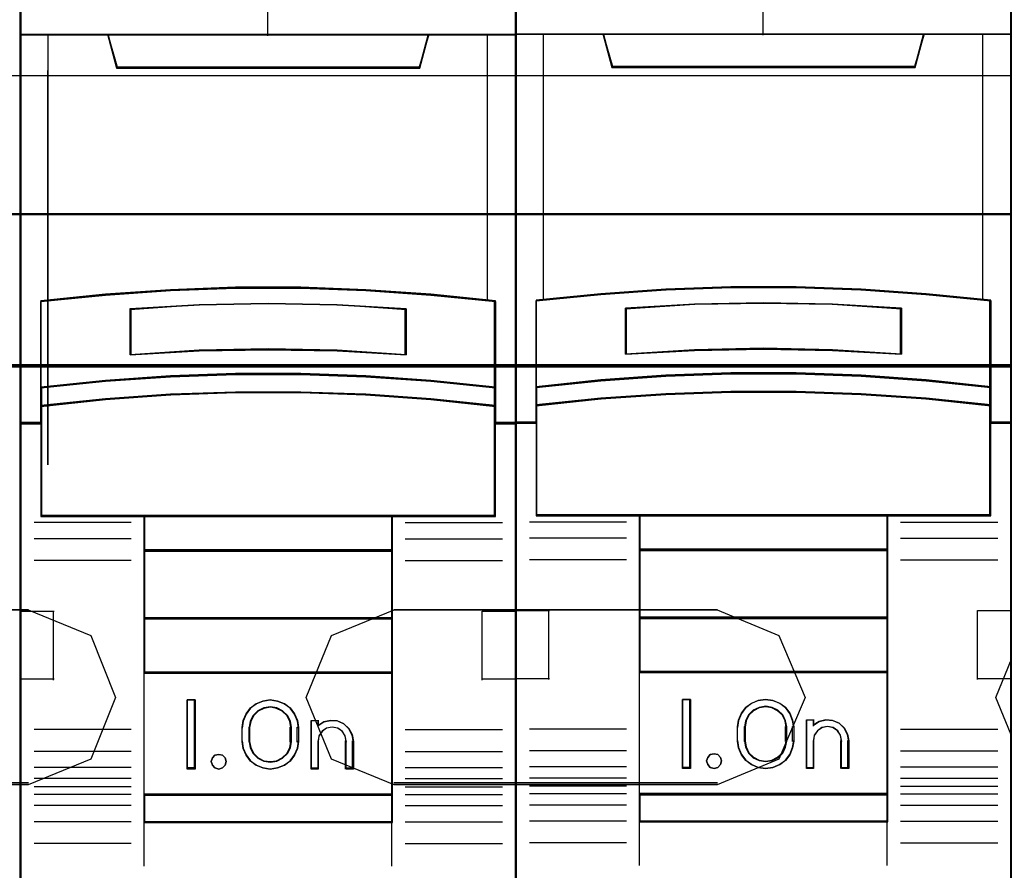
# Model space of a CAD drawing. Header units: millimetres. Extents: x 18084 to 47233, y 38174 to 56392.
# Tile 206 of 253: x 26094 to 26130, y 53663 to 53694. Entities that reach past the tile are written whole.
import ezdxf

# ---------------------------------------------------------------- set-up
doc = ezdxf.new("R2010")
doc.units = ezdxf.units.MM
doc.header["$LTSCALE"] = 100
for name, color, linetype in [('30', 7, 'Continuous'), ('45', 7, 'Continuous'), ('50', 7, 'Continuous')]:
    doc.layers.add(name, color=color, linetype=linetype)

msp = doc.modelspace()

# ---------------------------------------------------------------- linework, layer by layer
at = {"layer": '30', "color": 139}
for points in [[(26293.59, 53687.009), (25858.28, 53687.009), (26293.59, 53687.009)], [(26293.59, 53687.009), (25858.28, 53687.009), (26293.59, 53687.009)], [(25858.28, 53681.524), (26293.59, 53681.524), (25858.28, 53681.524)], [(25858.28, 53681.524), (26293.59, 53681.524), (25858.28, 53681.524)], [(26082.546, 53672.641), (26094.312, 53672.641), (26082.546, 53672.641)], [(26082.546, 53672.641), (26094.312, 53672.641), (26082.546, 53672.641)], [(26119.302, 53672.641), (26107.566, 53672.641), (26119.302, 53672.641)], [(26119.302, 53672.641), (26107.566, 53672.641), (26119.302, 53672.641)], [(26094.312, 53666.36), (26082.546, 53666.36), (26094.312, 53666.36)], [(26094.312, 53666.36), (26082.546, 53666.36), (26094.312, 53666.36)], [(26107.566, 53666.36), (26119.302, 53666.36), (26107.566, 53666.36)], [(26107.566, 53666.36), (26119.302, 53666.36), (26107.566, 53666.36)]]:
    msp.add_lwpolyline(points, close=True, dxfattribs=at)
at = {"layer": '30', "color": 7}
for points in [[(25858.28, 53681.455), (26293.59, 53681.455), (26293.59, 53681.641), (26293.59, 53683.844), (26293.59, 53687.009), (26293.406, 53687.009), (25858.463, 53687.009), (25858.28, 53687.009), (25858.28, 53683.844), (25858.28, 53681.641), (25858.28, 53681.455)], [(25858.28, 53681.455), (26293.59, 53681.455), (26293.59, 53681.641), (26293.59, 53683.844), (26293.59, 53687.009), (26293.406, 53687.009), (25858.463, 53687.009), (25858.28, 53687.009), (25858.28, 53683.844), (25858.28, 53681.641), (25858.28, 53681.455)], [(25858.28, 53681.455), (26293.59, 53681.455), (26293.59, 53681.641), (26293.59, 53683.844), (26293.59, 53687.009), (26293.406, 53687.009), (25858.463, 53687.009), (25858.28, 53687.009), (25858.28, 53683.844), (25858.28, 53681.641), (25858.28, 53681.455)], [(25858.28, 53681.455), (26293.59, 53681.455), (26293.59, 53681.641), (26293.59, 53683.844), (26293.59, 53687.009), (26293.406, 53687.009), (25858.463, 53687.009), (25858.28, 53687.009), (25858.28, 53683.844), (25858.28, 53681.641), (25858.28, 53681.455)], [(25858.28, 53681.455), (26293.59, 53681.455), (26293.59, 53681.641), (26293.59, 53683.844), (26293.59, 53687.009), (26293.406, 53687.009), (25858.463, 53687.009), (25858.28, 53687.009), (25858.28, 53683.844), (25858.28, 53681.641), (25858.28, 53681.455)], [(25858.28, 53681.455), (26293.59, 53681.455), (26293.59, 53681.641), (26293.59, 53683.844), (26293.59, 53687.009), (26293.406, 53687.009), (25858.463, 53687.009), (25858.28, 53687.009), (25858.28, 53683.844), (25858.28, 53681.641), (25858.28, 53681.455)], [(26080.314, 53671.712), (26082.558, 53672.641), (26094.301, 53672.641), (26096.575, 53671.712), (26097.467, 53669.452), (26096.575, 53667.222), (26094.301, 53666.293), (26082.558, 53666.293), (26080.314, 53667.222), (26079.423, 53669.452), (26080.314, 53671.712)], [(26080.314, 53671.712), (26082.558, 53672.641), (26094.301, 53672.641), (26096.575, 53671.712), (26097.467, 53669.452), (26096.575, 53667.222), (26094.301, 53666.293), (26082.558, 53666.293), (26080.314, 53667.222), (26079.423, 53669.452), (26080.314, 53671.712)], [(26080.314, 53671.712), (26082.558, 53672.641), (26094.301, 53672.641), (26096.575, 53671.712), (26097.467, 53669.452), (26096.575, 53667.222), (26094.301, 53666.293), (26082.558, 53666.293), (26080.314, 53667.222), (26079.423, 53669.452), (26080.314, 53671.712)], [(26080.314, 53671.712), (26082.558, 53672.641), (26094.301, 53672.641), (26096.575, 53671.712), (26097.467, 53669.452), (26096.575, 53667.222), (26094.301, 53666.293), (26082.558, 53666.293), (26080.314, 53667.222), (26079.423, 53669.452), (26080.314, 53671.712)], [(26080.314, 53671.712), (26082.558, 53672.641), (26094.301, 53672.641), (26096.575, 53671.712), (26097.467, 53669.452), (26096.575, 53667.222), (26094.301, 53666.293), (26082.558, 53666.293), (26080.314, 53667.222), (26079.423, 53669.452), (26080.314, 53671.712)], [(26080.314, 53671.712), (26082.558, 53672.641), (26094.301, 53672.641), (26096.575, 53671.712), (26097.467, 53669.452), (26096.575, 53667.222), (26094.301, 53666.293), (26082.558, 53666.293), (26080.314, 53667.222), (26079.423, 53669.452), (26080.314, 53671.712)], [(26119.29, 53666.293), (26107.578, 53666.293), (26105.303, 53667.222), (26104.381, 53669.452), (26105.303, 53671.712), (26107.578, 53672.641), (26119.29, 53672.641), (26121.534, 53671.712), (26122.487, 53669.452), (26121.534, 53667.222), (26119.29, 53666.293)], [(26119.29, 53666.293), (26107.578, 53666.293), (26105.303, 53667.222), (26104.381, 53669.452), (26105.303, 53671.712), (26107.578, 53672.641), (26119.29, 53672.641), (26121.534, 53671.712), (26122.487, 53669.452), (26121.534, 53667.222), (26119.29, 53666.293)], [(26119.29, 53666.293), (26107.578, 53666.293), (26105.303, 53667.222), (26104.381, 53669.452), (26105.303, 53671.712), (26107.578, 53672.641), (26119.29, 53672.641), (26121.534, 53671.712), (26122.487, 53669.452), (26121.534, 53667.222), (26119.29, 53666.293)], [(26119.29, 53666.293), (26107.578, 53666.293), (26105.303, 53667.222), (26104.381, 53669.452), (26105.303, 53671.712), (26107.578, 53672.641), (26119.29, 53672.641), (26121.534, 53671.712), (26122.487, 53669.452), (26121.534, 53667.222), (26119.29, 53666.293)], [(26119.29, 53666.293), (26107.578, 53666.293), (26105.303, 53667.222), (26104.381, 53669.452), (26105.303, 53671.712), (26107.578, 53672.641), (26119.29, 53672.641), (26121.534, 53671.712), (26122.487, 53669.452), (26121.534, 53667.222), (26119.29, 53666.293)], [(26119.29, 53666.293), (26107.578, 53666.293), (26105.303, 53667.222), (26104.381, 53669.452), (26105.303, 53671.712), (26107.578, 53672.641), (26119.29, 53672.641), (26121.534, 53671.712), (26122.487, 53669.452), (26121.534, 53667.222), (26119.29, 53666.293)], [(26132.567, 53666.293), (26130.323, 53667.222), (26129.401, 53669.452), (26130.323, 53671.712), (26132.567, 53672.641), (26144.281, 53672.641), (26146.556, 53671.712), (26147.447, 53669.452), (26146.556, 53667.222), (26144.281, 53666.293), (26132.567, 53666.293)], [(26132.567, 53666.293), (26130.323, 53667.222), (26129.401, 53669.452), (26130.323, 53671.712), (26132.567, 53672.641), (26144.281, 53672.641), (26146.556, 53671.712), (26147.447, 53669.452), (26146.556, 53667.222), (26144.281, 53666.293), (26132.567, 53666.293)], [(26132.567, 53666.293), (26130.323, 53667.222), (26129.401, 53669.452), (26130.323, 53671.712), (26132.567, 53672.641), (26144.281, 53672.641), (26146.556, 53671.712), (26147.447, 53669.452), (26146.556, 53667.222), (26144.281, 53666.293), (26132.567, 53666.293)], [(26132.567, 53666.293), (26130.323, 53667.222), (26129.401, 53669.452), (26130.323, 53671.712), (26132.567, 53672.641), (26144.281, 53672.641), (26146.556, 53671.712), (26147.447, 53669.452), (26146.556, 53667.222), (26144.281, 53666.293), (26132.567, 53666.293)], [(26132.567, 53666.293), (26130.323, 53667.222), (26129.401, 53669.452), (26130.323, 53671.712), (26132.567, 53672.641), (26144.281, 53672.641), (26146.556, 53671.712), (26147.447, 53669.452), (26146.556, 53667.222), (26144.281, 53666.293), (26132.567, 53666.293)], [(26132.567, 53666.293), (26130.323, 53667.222), (26129.401, 53669.452), (26130.323, 53671.712), (26132.567, 53672.641), (26144.281, 53672.641), (26146.556, 53671.712), (26147.447, 53669.452), (26146.556, 53667.222), (26144.281, 53666.293), (26132.567, 53666.293)]]:
    msp.add_lwpolyline(points, close=True, dxfattribs=at)
at = {"layer": '30', "color": 59}
for points in [[(25858.28, 53681.455), (26293.59, 53681.455), (26293.59, 53681.641), (26293.59, 53683.844), (26293.59, 53687.009), (26293.406, 53687.009), (25858.463, 53687.009), (25858.28, 53687.009), (25858.28, 53683.844), (25858.28, 53681.641), (25858.28, 53681.455)], [(25858.28, 53681.455), (26293.59, 53681.455), (26293.59, 53681.641), (26293.59, 53683.844), (26293.59, 53687.009), (26293.406, 53687.009), (25858.463, 53687.009), (25858.28, 53687.009), (25858.28, 53683.844), (25858.28, 53681.641), (25858.28, 53681.455)], [(25858.312, 53681.49), (26293.555, 53681.49), (26293.555, 53681.674), (26293.555, 53683.849), (26293.555, 53686.974), (26293.371, 53686.974), (25858.496, 53686.974), (25858.312, 53686.974), (25858.312, 53683.849), (25858.312, 53681.674), (25858.312, 53681.49)], [(25858.312, 53681.49), (26293.555, 53681.49), (26293.555, 53681.674), (26293.555, 53683.849), (26293.555, 53686.974), (26293.371, 53686.974), (25858.496, 53686.974), (25858.312, 53686.974), (25858.312, 53683.849), (25858.312, 53681.674), (25858.312, 53681.49)], [(26080.314, 53671.712), (26082.558, 53672.641), (26094.301, 53672.641), (26096.575, 53671.712), (26097.467, 53669.452), (26096.575, 53667.222), (26094.301, 53666.293), (26082.558, 53666.293), (26080.314, 53667.222), (26079.423, 53669.452), (26080.314, 53671.712)], [(26080.314, 53671.712), (26082.558, 53672.641), (26094.301, 53672.641), (26096.575, 53671.712), (26097.467, 53669.452), (26096.575, 53667.222), (26094.301, 53666.293), (26082.558, 53666.293), (26080.314, 53667.222), (26079.423, 53669.452), (26080.314, 53671.712)], [(26119.29, 53666.293), (26107.578, 53666.293), (26105.303, 53667.222), (26104.381, 53669.452), (26105.303, 53671.712), (26107.578, 53672.641), (26119.29, 53672.641), (26121.534, 53671.712), (26122.487, 53669.452), (26121.534, 53667.222), (26119.29, 53666.293)], [(26119.29, 53666.293), (26107.578, 53666.293), (26105.303, 53667.222), (26104.381, 53669.452), (26105.303, 53671.712), (26107.578, 53672.641), (26119.29, 53672.641), (26121.534, 53671.712), (26122.487, 53669.452), (26121.534, 53667.222), (26119.29, 53666.293)], [(26132.567, 53666.293), (26130.323, 53667.222), (26129.401, 53669.452), (26130.323, 53671.712), (26132.567, 53672.641), (26144.281, 53672.641), (26146.556, 53671.712), (26147.447, 53669.452), (26146.556, 53667.222), (26144.281, 53666.293), (26132.567, 53666.293)], [(26132.567, 53666.293), (26130.323, 53667.222), (26129.401, 53669.452), (26130.323, 53671.712), (26132.567, 53672.641), (26144.281, 53672.641), (26146.556, 53671.712), (26147.447, 53669.452), (26146.556, 53667.222), (26144.281, 53666.293), (26132.567, 53666.293)]]:
    msp.add_lwpolyline(points, close=True, dxfattribs=at)
at = {"layer": '30', "color": 7}
msp.add_lwpolyline([(26293.59, 53681.524), (25858.28, 53681.524)], dxfattribs=at)
msp.add_lwpolyline([(26293.59, 53681.524), (25858.28, 53681.524)], dxfattribs=at)
msp.add_lwpolyline([(26293.59, 53681.524), (25858.28, 53681.524)], dxfattribs=at)
msp.add_lwpolyline([(26293.59, 53681.524), (25858.28, 53681.524)], dxfattribs=at)
msp.add_lwpolyline([(26293.59, 53681.524), (25858.28, 53681.524)], dxfattribs=at)
msp.add_lwpolyline([(26293.59, 53681.524), (25858.28, 53681.524)], dxfattribs=at)
at = {"layer": '30', "color": 59}
msp.add_lwpolyline([(26293.59, 53681.524), (25858.28, 53681.524)], dxfattribs=at)
msp.add_lwpolyline([(26293.59, 53681.524), (25858.28, 53681.524)], dxfattribs=at)
at = {"layer": '45', "color": 19}
msp.add_lwpolyline([(25986.125, 53627.203), (26094.009, 53627.203), (26094.009, 53712.23), (25986.125, 53712.23), (25986.125, 53627.203)], close=True, dxfattribs=at)
msp.add_lwpolyline([(25986.125, 53627.203), (26094.009, 53627.203), (26094.009, 53712.23), (25986.125, 53712.23), (25986.125, 53627.203)], dxfattribs=at)
at = {"layer": '45', "color": 7}
for points in [[(26111.998, 53712.228), (26094.009, 53712.228), (26094.009, 53630.461), (26111.998, 53630.461), (26111.998, 53712.228)], [(26111.978, 53712.208), (26094.029, 53712.208), (26094.029, 53630.478), (26111.978, 53630.478), (26111.978, 53712.208)], [(26129.967, 53712.248), (26111.978, 53712.248), (26111.978, 53630.481), (26129.967, 53630.481), (26129.967, 53712.248)], [(26129.948, 53712.228), (26111.998, 53712.228), (26111.998, 53630.498), (26129.948, 53630.498), (26129.948, 53712.228)], [(26101.823, 53684.316), (26104.183, 53684.316), (26106.543, 53684.229), (26108.898, 53684.064), (26111.252, 53683.833), (26111.252, 53680.695), (26111.252, 53680.025), (26111.252, 53679.393), (26111.998, 53679.393), (26111.998, 53693.515), (26110.996, 53693.515), (26108.82, 53693.515), (26108.503, 53692.334), (26097.504, 53692.334), (26097.187, 53693.515), (26095.011, 53693.515), (26094.009, 53693.515), (26094.009, 53679.393), (26094.755, 53679.393), (26094.755, 53680.025), (26094.755, 53680.695), (26094.755, 53683.833), (26097.098, 53684.064), (26099.463, 53684.229), (26101.823, 53684.316)], [(26097.499, 53692.297), (26108.51, 53692.297), (26108.828, 53693.515), (26102.999, 53693.515), (26097.181, 53693.515), (26097.499, 53692.297)], [(26115.468, 53692.317), (26126.48, 53692.317), (26126.797, 53693.535), (26120.969, 53693.535), (26115.151, 53693.535), (26115.468, 53692.317)], [(26106.544, 53681.095), (26108.898, 53680.935), (26111.253, 53680.691), (26111.253, 53683.856), (26108.898, 53684.089), (26106.544, 53684.255), (26104.183, 53684.344), (26101.823, 53684.344), (26099.463, 53684.255), (26097.097, 53684.089), (26094.754, 53683.856), (26094.754, 53680.691), (26097.097, 53680.935), (26099.463, 53681.095), (26101.823, 53681.179), (26104.183, 53681.179), (26106.544, 53681.095)], [(26124.513, 53681.115), (26126.868, 53680.955), (26129.222, 53680.711), (26129.222, 53683.876), (26126.868, 53684.108), (26124.513, 53684.275), (26122.153, 53684.363), (26119.793, 53684.363), (26117.433, 53684.275), (26115.067, 53684.108), (26112.723, 53683.876), (26112.723, 53680.711), (26115.067, 53680.955), (26117.433, 53681.115), (26119.793, 53681.198), (26122.153, 53681.198), (26124.513, 53681.115)], [(26108.011, 53683.565), (26108.011, 53681.892), (26105.507, 53682.032), (26102.998, 53682.077), (26100.5, 53682.032), (26097.996, 53681.892), (26097.996, 53683.565), (26100.5, 53683.711), (26102.998, 53683.755), (26105.507, 53683.711), (26108.011, 53683.565)], [(26105.507, 53682.032), (26108.011, 53681.892), (26108.011, 53683.565), (26105.507, 53683.711), (26102.998, 53683.755), (26100.5, 53683.711), (26097.996, 53683.565), (26097.996, 53681.892), (26100.5, 53682.032), (26102.998, 53682.077), (26105.507, 53682.032)], [(26125.98, 53683.585), (26125.98, 53681.912), (26123.476, 53682.052), (26120.967, 53682.096), (26118.469, 53682.052), (26115.966, 53681.912), (26115.966, 53683.585), (26118.469, 53683.73), (26120.967, 53683.775), (26123.476, 53683.73), (26125.98, 53683.585)], [(26123.476, 53682.052), (26125.98, 53681.912), (26125.98, 53683.585), (26123.476, 53683.73), (26120.967, 53683.775), (26118.469, 53683.73), (26115.966, 53683.585), (26115.966, 53681.912), (26118.469, 53682.052), (26120.967, 53682.096), (26123.476, 53682.052)], [(26108.898, 53680.965), (26106.544, 53681.129), (26104.183, 53681.214), (26101.823, 53681.214), (26099.463, 53681.129), (26097.097, 53680.965), (26094.754, 53680.715), (26094.754, 53680.023), (26097.097, 53680.273), (26099.463, 53680.437), (26101.823, 53680.522), (26104.183, 53680.522), (26106.544, 53680.437), (26108.898, 53680.273), (26111.253, 53680.023), (26111.253, 53680.715), (26108.898, 53680.965)], [(26126.868, 53680.985), (26124.513, 53681.149), (26122.153, 53681.234), (26119.793, 53681.234), (26117.433, 53681.149), (26115.067, 53680.985), (26112.723, 53680.735), (26112.723, 53680.043), (26115.067, 53680.293), (26117.433, 53680.457), (26119.793, 53680.542), (26122.153, 53680.542), (26124.513, 53680.457), (26126.868, 53680.293), (26129.222, 53680.043), (26129.222, 53680.735), (26126.868, 53680.985)], [(26106.544, 53680.461), (26104.183, 53680.544), (26101.823, 53680.544), (26099.463, 53680.461), (26097.097, 53680.301), (26094.754, 53680.058), (26094.754, 53679.422), (26094.754, 53676.028), (26098.506, 53676.028), (26107.501, 53676.028), (26111.253, 53676.028), (26111.253, 53679.422), (26111.253, 53680.058), (26108.898, 53680.301), (26106.544, 53680.461)], [(26124.513, 53680.481), (26122.153, 53680.564), (26119.793, 53680.564), (26117.433, 53680.481), (26115.067, 53680.321), (26112.723, 53680.078), (26112.723, 53679.442), (26112.723, 53676.048), (26116.475, 53676.048), (26125.47, 53676.048), (26129.222, 53676.048), (26129.222, 53679.442), (26129.222, 53680.078), (26126.868, 53680.321), (26124.513, 53680.481)], [(26098.496, 53674.772), (26107.511, 53674.772), (26107.511, 53676.068), (26098.496, 53676.068), (26098.496, 53674.772)], [(26116.465, 53674.792), (26125.481, 53674.792), (26125.481, 53676.088), (26116.465, 53676.088), (26116.465, 53674.792)], [(26107.511, 53674.815), (26098.496, 53674.815), (26098.496, 53672.308), (26107.511, 53672.308), (26107.511, 53674.815)], [(26125.481, 53674.835), (26116.465, 53674.835), (26116.465, 53672.328), (26125.481, 53672.328), (26125.481, 53674.835)], [(26107.511, 53672.348), (26098.496, 53672.348), (26098.496, 53670.341), (26107.511, 53670.341), (26107.511, 53672.348)], [(26125.481, 53672.368), (26116.465, 53672.368), (26116.465, 53670.36), (26125.481, 53670.36), (26125.481, 53672.368)], [(26098.496, 53665.909), (26107.511, 53665.909), (26107.511, 53670.38), (26098.496, 53670.38), (26098.496, 53665.909)], [(26116.465, 53665.928), (26125.481, 53665.928), (26125.481, 53670.4), (26116.465, 53670.4), (26116.465, 53665.928)], [(26100.359, 53669.368), (26100.359, 53666.862), (26100.063, 53666.862), (26100.063, 53669.368), (26100.359, 53669.368)], [(26104.061, 53668.621), (26104.1, 53668.371), (26104.1, 53667.858), (26104.061, 53667.608), (26103.953, 53667.363), (26103.8, 53667.151), (26103.59, 53667.001), (26103.341, 53666.901), (26103.081, 53666.862), (26102.815, 53666.901), (26102.565, 53667.001), (26102.361, 53667.151), (26102.203, 53667.363), (26102.095, 53667.608), (26102.056, 53667.858), (26102.056, 53668.371), (26102.095, 53668.621), (26102.203, 53668.867), (26102.361, 53669.078), (26102.565, 53669.229), (26102.815, 53669.329), (26103.081, 53669.368), (26103.341, 53669.329), (26103.59, 53669.229), (26103.8, 53669.078), (26103.953, 53668.867), (26104.061, 53668.621)], [(26118.328, 53669.388), (26118.328, 53666.881), (26118.033, 53666.881), (26118.033, 53669.388), (26118.328, 53669.388)], [(26122.03, 53668.641), (26122.07, 53668.391), (26122.07, 53667.878), (26122.03, 53667.628), (26121.922, 53667.383), (26121.769, 53667.171), (26121.56, 53667.021), (26121.311, 53666.92), (26121.05, 53666.881), (26120.784, 53666.92), (26120.535, 53667.021), (26120.331, 53667.171), (26120.172, 53667.383), (26120.065, 53667.628), (26120.025, 53667.878), (26120.025, 53668.391), (26120.065, 53668.641), (26120.172, 53668.886), (26120.331, 53669.098), (26120.535, 53669.248), (26120.784, 53669.349), (26121.05, 53669.388), (26121.311, 53669.349), (26121.56, 53669.248), (26121.769, 53669.098), (26121.922, 53668.886), (26122.03, 53668.641)], [(26103.847, 53667.856), (26103.847, 53668.37), (26103.807, 53668.594), (26103.704, 53668.807), (26103.527, 53668.974), (26103.316, 53669.081), (26103.082, 53669.12), (26102.842, 53669.081), (26102.631, 53668.974), (26102.454, 53668.807), (26102.351, 53668.594), (26102.311, 53668.37), (26102.311, 53667.856), (26102.351, 53667.632), (26102.454, 53667.42), (26102.631, 53667.252), (26102.842, 53667.146), (26103.082, 53667.112), (26103.316, 53667.146), (26103.527, 53667.252), (26103.704, 53667.42), (26103.807, 53667.632), (26103.847, 53667.856)], [(26121.816, 53667.876), (26121.816, 53668.39), (26121.776, 53668.614), (26121.674, 53668.826), (26121.497, 53668.994), (26121.285, 53669.1), (26121.051, 53669.14), (26120.812, 53669.1), (26120.601, 53668.994), (26120.424, 53668.826), (26120.321, 53668.614), (26120.281, 53668.39), (26120.281, 53667.876), (26120.321, 53667.652), (26120.424, 53667.44), (26120.601, 53667.272), (26120.812, 53667.166), (26121.051, 53667.132), (26121.285, 53667.166), (26121.497, 53667.272), (26121.674, 53667.44), (26121.776, 53667.652), (26121.816, 53667.876)], [(26105.022, 53668.572), (26105.273, 53668.628), (26105.513, 53668.606), (26105.747, 53668.505), (26105.93, 53668.331), (26106.055, 53668.112), (26106.095, 53667.866), (26106.095, 53666.862), (26105.833, 53666.862), (26105.833, 53667.866), (26105.793, 53668.067), (26105.69, 53668.23), (26105.524, 53668.342), (26105.319, 53668.382), (26105.125, 53668.342), (26104.965, 53668.23), (26104.845, 53668.067), (26104.811, 53667.866), (26104.811, 53666.862), (26104.56, 53666.862), (26104.56, 53668.628), (26104.811, 53668.628), (26104.811, 53668.438), (26105.022, 53668.572)], [(26122.992, 53668.592), (26123.243, 53668.648), (26123.482, 53668.626), (26123.716, 53668.525), (26123.899, 53668.351), (26124.025, 53668.132), (26124.065, 53667.885), (26124.065, 53666.881), (26123.802, 53666.881), (26123.802, 53667.885), (26123.762, 53668.087), (26123.659, 53668.25), (26123.494, 53668.362), (26123.288, 53668.401), (26123.094, 53668.362), (26122.935, 53668.25), (26122.815, 53668.087), (26122.78, 53667.885), (26122.78, 53666.881), (26122.529, 53666.881), (26122.529, 53668.648), (26122.78, 53668.648), (26122.78, 53668.457), (26122.992, 53668.592)], [(26101.443, 53667.265), (26101.479, 53667.134), (26101.443, 53667.004), (26101.347, 53666.903), (26101.216, 53666.862), (26101.072, 53666.903), (26100.982, 53667.004), (26100.94, 53667.134), (26100.982, 53667.265), (26101.072, 53667.365), (26101.216, 53667.395), (26101.347, 53667.365), (26101.443, 53667.265)], [(26119.413, 53667.284), (26119.449, 53667.154), (26119.413, 53667.024), (26119.317, 53666.923), (26119.185, 53666.881), (26119.041, 53666.923), (26118.951, 53667.024), (26118.91, 53667.154), (26118.951, 53667.284), (26119.041, 53667.385), (26119.185, 53667.415), (26119.317, 53667.385), (26119.413, 53667.284)], [(26107.511, 53665.948), (26098.496, 53665.948), (26098.496, 53664.921), (26107.511, 53664.921), (26107.511, 53665.948)], [(26125.481, 53665.968), (26116.465, 53665.968), (26116.465, 53664.941), (26125.481, 53664.941), (26125.481, 53665.968)]]:
    msp.add_lwpolyline(points, close=True, dxfattribs=at)
at = {"layer": '45', "color": 139}
for points in [[(26111.998, 53712.228), (26094.009, 53712.228), (26094.009, 53630.461), (26111.998, 53630.461), (26111.998, 53712.228)], [(26129.967, 53712.248), (26111.978, 53712.248), (26111.978, 53630.481), (26129.967, 53630.481), (26129.967, 53712.248)], [(26106.537, 53680.445), (26104.182, 53680.527), (26101.827, 53680.527), (26099.472, 53680.445), (26097.112, 53680.286), (26094.774, 53680.045), (26094.774, 53679.414), (26094.774, 53676.048), (26098.517, 53676.048), (26107.492, 53676.048), (26111.235, 53676.048), (26111.235, 53679.414), (26111.235, 53680.045), (26108.886, 53680.286), (26106.537, 53680.445)], [(26124.506, 53680.465), (26122.151, 53680.547), (26119.797, 53680.547), (26117.442, 53680.465), (26115.082, 53680.306), (26112.743, 53680.064), (26112.743, 53679.434), (26112.743, 53676.068), (26116.487, 53676.068), (26125.462, 53676.068), (26129.205, 53676.068), (26129.205, 53679.434), (26129.205, 53680.064), (26126.856, 53680.306), (26124.506, 53680.465)], [(26101.479, 53667.134), (26101.443, 53667.265), (26101.347, 53667.365), (26101.216, 53667.395), (26101.072, 53667.365), (26100.982, 53667.265), (26100.94, 53667.134), (26100.982, 53667.004), (26101.072, 53666.903), (26101.216, 53666.862), (26101.347, 53666.903), (26101.443, 53667.004), (26101.479, 53667.134)], [(26119.449, 53667.154), (26119.413, 53667.284), (26119.317, 53667.385), (26119.185, 53667.415), (26119.041, 53667.385), (26118.951, 53667.284), (26118.91, 53667.154), (26118.951, 53667.024), (26119.041, 53666.923), (26119.185, 53666.881), (26119.317, 53666.923), (26119.413, 53667.024), (26119.449, 53667.154)]]:
    msp.add_lwpolyline(points, close=True, dxfattribs=at)
for points in [[(26102.977, 53700.704), (26102.977, 53693.475)], [(26120.947, 53700.724), (26120.947, 53693.495)], [(26094.009, 53693.515), (26111.998, 53693.515)], [(26097.181, 53693.515), (26097.537, 53692.297)], [(26108.828, 53693.515), (26108.47, 53692.297)], [(26111.978, 53693.535), (26129.967, 53693.535)], [(26115.151, 53693.535), (26115.506, 53692.317)], [(26126.797, 53693.535), (26126.44, 53692.317)], [(26097.497, 53692.336), (26108.51, 53692.336)], [(26115.466, 53692.356), (26126.479, 53692.356)], [(26111.253, 53683.82), (26108.898, 53684.07), (26106.544, 53684.248), (26104.183, 53684.344), (26101.823, 53684.344), (26099.463, 53684.248), (26097.097, 53684.07), (26094.754, 53683.82)], [(26129.222, 53683.84), (26126.868, 53684.09), (26124.513, 53684.268), (26122.153, 53684.363), (26119.793, 53684.363), (26117.433, 53684.268), (26115.067, 53684.09), (26112.723, 53683.84)], [(26094.754, 53683.86), (26094.754, 53676.028)], [(26108.011, 53683.53), (26105.507, 53683.702), (26102.998, 53683.755), (26100.5, 53683.702), (26097.996, 53683.53)], [(26097.996, 53681.892), (26097.996, 53683.569)], [(26107.971, 53681.892), (26107.971, 53683.569)], [(26111.213, 53676.028), (26111.213, 53683.86)], [(26112.723, 53683.879), (26112.723, 53676.048)], [(26125.98, 53683.549), (26123.476, 53683.722), (26120.967, 53683.775), (26118.469, 53683.722), (26115.966, 53683.549)], [(26115.966, 53681.912), (26115.966, 53683.589)], [(26125.94, 53681.912), (26125.94, 53683.589)], [(26129.182, 53676.048), (26129.182, 53683.879)], [(26108.011, 53681.892), (26105.507, 53682.059), (26102.998, 53682.113), (26100.5, 53682.059), (26097.996, 53681.892)], [(26125.98, 53681.912), (26123.476, 53682.079), (26120.967, 53682.133), (26118.469, 53682.079), (26115.966, 53681.912)], [(26111.253, 53680.691), (26108.898, 53680.953), (26106.544, 53681.125), (26104.183, 53681.214), (26101.823, 53681.214), (26099.463, 53681.125), (26097.097, 53680.953), (26094.754, 53680.691)], [(26129.222, 53680.711), (26126.868, 53680.972), (26124.513, 53681.145), (26122.153, 53681.234), (26119.793, 53681.234), (26117.433, 53681.145), (26115.067, 53680.972), (26112.723, 53680.711)], [(26111.253, 53680.023), (26108.898, 53680.284), (26106.544, 53680.456), (26104.183, 53680.544), (26101.823, 53680.544), (26099.463, 53680.456), (26097.097, 53680.284), (26094.754, 53680.023)], [(26129.222, 53680.043), (26126.868, 53680.304), (26124.513, 53680.475), (26122.153, 53680.564), (26119.793, 53680.564), (26117.433, 53680.475), (26115.067, 53680.304), (26112.723, 53680.043)], [(26094.794, 53679.433), (26094.009, 53679.433)], [(26111.998, 53679.433), (26111.213, 53679.433)], [(26112.763, 53679.453), (26111.978, 53679.453)], [(26129.967, 53679.453), (26129.182, 53679.453)], [(26111.253, 53676.068), (26094.754, 53676.068)], [(26098.496, 53676.068), (26098.496, 53664.921)], [(26098.496, 53676.068), (26107.511, 53676.068)], [(26107.472, 53676.068), (26107.472, 53664.921)], [(26129.222, 53676.088), (26112.723, 53676.088)], [(26116.465, 53676.088), (26116.465, 53664.941)], [(26116.465, 53676.088), (26125.481, 53676.088)], [(26125.441, 53676.088), (26125.441, 53664.941)], [(26098.038, 53675.805), (26094.511, 53675.805)], [(26107.971, 53675.805), (26111.499, 53675.805)], [(26116.008, 53675.825), (26112.48, 53675.825)], [(26125.94, 53675.825), (26129.468, 53675.825)], [(26098.038, 53675.219), (26094.511, 53675.219)], [(26107.971, 53675.219), (26111.499, 53675.219)], [(26116.008, 53675.239), (26112.48, 53675.239)], [(26125.94, 53675.239), (26129.468, 53675.239)], [(26098.496, 53674.815), (26107.511, 53674.815)], [(26116.465, 53674.835), (26125.481, 53674.835)], [(26098.038, 53674.435), (26094.511, 53674.435)], [(26107.971, 53674.435), (26111.499, 53674.435)], [(26116.008, 53674.455), (26112.48, 53674.455)], [(26125.94, 53674.455), (26129.468, 53674.455)], [(26094.009, 53672.594), (26095.243, 53672.594)], [(26095.204, 53672.594), (26095.204, 53670.087)], [(26110.763, 53670.087), (26110.763, 53672.594)], [(26110.763, 53672.594), (26111.998, 53672.594)], [(26111.978, 53672.614), (26113.213, 53672.614)], [(26113.173, 53672.614), (26113.173, 53670.107)], [(26128.733, 53670.107), (26128.733, 53672.614)], [(26128.733, 53672.614), (26129.967, 53672.614)], [(26098.496, 53672.348), (26107.511, 53672.348)], [(26116.465, 53672.368), (26125.481, 53672.368)], [(26098.496, 53670.38), (26107.511, 53670.38)], [(26116.465, 53670.4), (26125.481, 53670.4)], [(26094.009, 53670.13), (26095.243, 53670.13)], [(26110.763, 53670.13), (26111.998, 53670.13)], [(26111.978, 53670.149), (26113.213, 53670.149)], [(26128.733, 53670.149), (26129.967, 53670.149)], [(26100.359, 53669.368), (26100.063, 53669.368)], [(26100.063, 53669.368), (26100.063, 53666.862)], [(26100.319, 53669.368), (26100.319, 53666.862)], [(26104.1, 53668.345), (26104.061, 53668.602), (26103.953, 53668.854), (26103.8, 53669.071), (26103.59, 53669.225), (26103.341, 53669.328), (26103.081, 53669.368), (26102.815, 53669.328), (26102.565, 53669.225), (26102.361, 53669.071), (26102.203, 53668.854), (26102.095, 53668.602), (26102.056, 53668.345)], [(26118.328, 53669.388), (26118.033, 53669.388)], [(26118.033, 53669.388), (26118.033, 53666.881)], [(26118.288, 53669.388), (26118.288, 53666.881)], [(26122.07, 53668.365), (26122.03, 53668.622), (26121.922, 53668.874), (26121.769, 53669.091), (26121.56, 53669.245), (26121.311, 53669.348), (26121.05, 53669.388), (26120.784, 53669.348), (26120.535, 53669.245), (26120.331, 53669.091), (26120.172, 53668.874), (26120.065, 53668.622), (26120.025, 53668.365)], [(26103.847, 53668.345), (26103.807, 53668.577), (26103.704, 53668.796), (26103.527, 53668.969), (26103.316, 53669.079), (26103.082, 53669.12), (26102.842, 53669.079), (26102.631, 53668.969), (26102.454, 53668.796), (26102.351, 53668.577), (26102.311, 53668.345)], [(26121.816, 53668.365), (26121.776, 53668.596), (26121.674, 53668.816), (26121.497, 53668.989), (26121.285, 53669.099), (26121.051, 53669.14), (26120.812, 53669.099), (26120.601, 53668.989), (26120.424, 53668.816), (26120.321, 53668.596), (26120.281, 53668.365)], [(26104.56, 53668.628), (26104.846, 53668.628)], [(26104.56, 53668.628), (26104.56, 53666.862)], [(26104.806, 53668.628), (26104.806, 53668.4)], [(26106.095, 53667.842), (26106.055, 53668.096), (26105.929, 53668.322), (26105.746, 53668.501), (26105.511, 53668.605), (26105.27, 53668.628), (26105.018, 53668.57), (26104.806, 53668.432)], [(26122.529, 53668.648), (26122.815, 53668.648)], [(26122.529, 53668.648), (26122.529, 53666.881)], [(26122.775, 53668.648), (26122.775, 53668.42)], [(26124.065, 53667.862), (26124.025, 53668.116), (26123.898, 53668.342), (26123.715, 53668.521), (26123.48, 53668.625), (26123.239, 53668.648), (26122.987, 53668.59), (26122.775, 53668.452)], [(26098.038, 53668.293), (26094.511, 53668.293)], [(26102.056, 53667.842), (26102.056, 53668.385)], [(26102.311, 53667.842), (26102.311, 53668.385)], [(26103.805, 53667.842), (26103.805, 53668.385)], [(26104.06, 53667.842), (26104.06, 53668.385)], [(26105.839, 53667.842), (26105.799, 53668.054), (26105.695, 53668.226), (26105.528, 53668.344), (26105.32, 53668.385), (26105.123, 53668.344), (26104.962, 53668.226), (26104.84, 53668.054), (26104.806, 53667.842)], [(26107.971, 53668.293), (26111.499, 53668.293)], [(26116.008, 53668.313), (26112.48, 53668.313)], [(26120.025, 53667.862), (26120.025, 53668.405)], [(26120.281, 53667.862), (26120.281, 53668.405)], [(26121.774, 53667.862), (26121.774, 53668.405)], [(26122.03, 53667.862), (26122.03, 53668.405)], [(26123.809, 53667.862), (26123.768, 53668.074), (26123.664, 53668.246), (26123.497, 53668.364), (26123.289, 53668.405), (26123.093, 53668.364), (26122.931, 53668.246), (26122.81, 53668.074), (26122.775, 53667.862)], [(26125.94, 53668.313), (26129.468, 53668.313)], [(26102.056, 53667.881), (26102.095, 53667.625), (26102.203, 53667.374), (26102.361, 53667.158), (26102.565, 53667.004), (26102.815, 53666.901), (26103.081, 53666.862), (26103.341, 53666.901), (26103.59, 53667.004), (26103.8, 53667.158), (26103.953, 53667.374), (26104.061, 53667.625), (26104.1, 53667.881)], [(26102.311, 53667.881), (26102.351, 53667.65), (26102.454, 53667.43), (26102.631, 53667.257), (26102.842, 53667.147), (26103.082, 53667.112), (26103.316, 53667.147), (26103.527, 53667.257), (26103.704, 53667.43), (26103.807, 53667.65), (26103.847, 53667.881)], [(26104.806, 53667.881), (26104.806, 53666.862)], [(26105.8, 53667.881), (26105.8, 53666.862)], [(26106.055, 53667.881), (26106.055, 53666.862)], [(26120.025, 53667.901), (26120.065, 53667.645), (26120.172, 53667.394), (26120.331, 53667.178), (26120.535, 53667.024), (26120.784, 53666.921), (26121.05, 53666.881), (26121.311, 53666.921), (26121.56, 53667.024), (26121.769, 53667.178), (26121.922, 53667.394), (26122.03, 53667.645), (26122.07, 53667.901)], [(26120.281, 53667.901), (26120.321, 53667.67), (26120.424, 53667.45), (26120.601, 53667.277), (26120.812, 53667.167), (26121.051, 53667.132), (26121.285, 53667.167), (26121.497, 53667.277), (26121.674, 53667.45), (26121.776, 53667.67), (26121.816, 53667.901)], [(26122.775, 53667.901), (26122.775, 53666.881)], [(26123.769, 53667.901), (26123.769, 53666.881)], [(26124.025, 53667.901), (26124.025, 53666.881)], [(26098.038, 53667.504), (26094.511, 53667.504)], [(26107.971, 53667.504), (26111.499, 53667.504)], [(26116.008, 53667.524), (26112.48, 53667.524)], [(26125.94, 53667.524), (26129.468, 53667.524)], [(26098.038, 53666.919), (26094.511, 53666.919)], [(26100.359, 53666.901), (26100.063, 53666.901)], [(26104.56, 53666.901), (26104.846, 53666.901)], [(26105.8, 53666.901), (26106.095, 53666.901)], [(26107.971, 53666.919), (26111.499, 53666.919)], [(26116.008, 53666.938), (26112.48, 53666.938)], [(26118.328, 53666.921), (26118.033, 53666.921)], [(26122.529, 53666.921), (26122.815, 53666.921)], [(26123.769, 53666.921), (26124.065, 53666.921)], [(26125.94, 53666.938), (26129.468, 53666.938)], [(26098.038, 53666.517), (26094.511, 53666.517)], [(26107.971, 53666.517), (26111.499, 53666.517)], [(26116.008, 53666.536), (26112.48, 53666.536)], [(26125.94, 53666.536), (26129.468, 53666.536)], [(26098.038, 53666.221), (26094.511, 53666.221)], [(26107.971, 53666.221), (26111.499, 53666.221)], [(26116.008, 53666.241), (26112.48, 53666.241)], [(26125.94, 53666.241), (26129.468, 53666.241)], [(26098.038, 53665.936), (26094.511, 53665.936)], [(26098.496, 53665.948), (26107.511, 53665.948)], [(26107.971, 53665.936), (26111.499, 53665.936)], [(26116.008, 53665.956), (26112.48, 53665.956)], [(26116.465, 53665.968), (26125.481, 53665.968)], [(26125.94, 53665.956), (26129.468, 53665.956)], [(26098.038, 53665.536), (26094.511, 53665.536)], [(26107.971, 53665.536), (26111.499, 53665.536)], [(26116.008, 53665.556), (26112.48, 53665.556)], [(26125.94, 53665.556), (26129.468, 53665.556)], [(26116.465, 53664.981), (26125.481, 53664.981)], [(26116.465, 53664.981), (26116.465, 53663.358)], [(26125.441, 53664.981), (26125.441, 53663.358)], [(26098.038, 53664.946), (26094.511, 53664.946)], [(26098.496, 53664.961), (26107.511, 53664.961)], [(26098.496, 53664.961), (26098.496, 53663.338)], [(26107.472, 53664.961), (26107.472, 53663.338)], [(26107.971, 53664.946), (26111.499, 53664.946)], [(26116.008, 53664.966), (26112.48, 53664.966)], [(26125.94, 53664.966), (26129.468, 53664.966)], [(26098.038, 53664.162), (26094.511, 53664.162)], [(26107.971, 53664.162), (26111.499, 53664.162)], [(26116.008, 53664.182), (26112.48, 53664.182)], [(26125.94, 53664.182), (26129.468, 53664.182)]]:
    msp.add_lwpolyline(points, dxfattribs=at)
at = {"layer": '45', "color": 140}
for points in [[(26101.823, 53684.316), (26104.183, 53684.316), (26106.543, 53684.229), (26108.898, 53684.064), (26111.252, 53683.833), (26111.252, 53680.695), (26111.252, 53680.025), (26111.252, 53679.393), (26111.998, 53679.393), (26111.998, 53693.515), (26110.996, 53693.515), (26108.82, 53693.515), (26108.503, 53692.334), (26097.504, 53692.334), (26097.187, 53693.515), (26095.011, 53693.515), (26094.009, 53693.515), (26094.009, 53679.393), (26094.755, 53679.393), (26094.755, 53680.025), (26094.755, 53680.695), (26094.755, 53683.833), (26097.098, 53684.064), (26099.463, 53684.229), (26101.823, 53684.316)], [(26097.515, 53692.317), (26108.491, 53692.317), (26108.808, 53693.495), (26102.998, 53693.495), (26097.199, 53693.495), (26097.515, 53692.317)], [(26115.485, 53692.336), (26126.461, 53692.336), (26126.778, 53693.515), (26120.967, 53693.515), (26115.168, 53693.515), (26115.485, 53692.336)]]:
    msp.add_lwpolyline(points, close=True, dxfattribs=at)
at = {"layer": '45', "color": 59}
for points in [[(26101.826, 53684.322), (26104.181, 53684.322), (26106.536, 53684.235), (26108.885, 53684.07), (26111.234, 53683.84), (26111.234, 53680.711), (26111.234, 53680.043), (26111.234, 53679.413), (26111.978, 53679.413), (26111.978, 53693.495), (26110.979, 53693.495), (26108.807, 53693.495), (26108.49, 53692.317), (26097.516, 53692.317), (26097.2, 53693.495), (26095.028, 53693.495), (26094.029, 53693.495), (26094.029, 53679.413), (26094.773, 53679.413), (26094.773, 53680.043), (26094.773, 53680.711), (26094.773, 53683.84), (26097.111, 53684.07), (26099.471, 53684.235), (26101.826, 53684.322)], [(26097.499, 53692.297), (26108.51, 53692.297), (26108.828, 53693.515), (26102.999, 53693.515), (26097.181, 53693.515), (26097.499, 53692.297)], [(26115.468, 53692.317), (26126.48, 53692.317), (26126.797, 53693.535), (26120.969, 53693.535), (26115.151, 53693.535), (26115.468, 53692.317)], [(26106.544, 53681.095), (26108.898, 53680.935), (26111.253, 53680.691), (26111.253, 53683.856), (26108.898, 53684.089), (26106.544, 53684.255), (26104.183, 53684.344), (26101.823, 53684.344), (26099.463, 53684.255), (26097.097, 53684.089), (26094.754, 53683.856), (26094.754, 53680.691), (26097.097, 53680.935), (26099.463, 53681.095), (26101.823, 53681.179), (26104.183, 53681.179), (26106.544, 53681.095)], [(26124.513, 53681.115), (26126.868, 53680.955), (26129.222, 53680.711), (26129.222, 53683.876), (26126.868, 53684.108), (26124.513, 53684.275), (26122.153, 53684.363), (26119.793, 53684.363), (26117.433, 53684.275), (26115.067, 53684.108), (26112.723, 53683.876), (26112.723, 53680.711), (26115.067, 53680.955), (26117.433, 53681.115), (26119.793, 53681.198), (26122.153, 53681.198), (26124.513, 53681.115)], [(26108.011, 53683.565), (26108.011, 53681.892), (26105.507, 53682.032), (26102.998, 53682.077), (26100.5, 53682.032), (26097.996, 53681.892), (26097.996, 53683.565), (26100.5, 53683.711), (26102.998, 53683.755), (26105.507, 53683.711), (26108.011, 53683.565)], [(26105.507, 53682.032), (26108.011, 53681.892), (26108.011, 53683.565), (26105.507, 53683.711), (26102.998, 53683.755), (26100.5, 53683.711), (26097.996, 53683.565), (26097.996, 53681.892), (26100.5, 53682.032), (26102.998, 53682.077), (26105.507, 53682.032)], [(26105.497, 53682.046), (26107.991, 53681.909), (26107.991, 53683.551), (26105.497, 53683.694), (26102.998, 53683.738), (26100.51, 53683.694), (26098.016, 53683.551), (26098.016, 53681.909), (26100.51, 53682.046), (26102.998, 53682.09), (26105.497, 53682.046)], [(26125.98, 53683.585), (26125.98, 53681.912), (26123.476, 53682.052), (26120.967, 53682.096), (26118.469, 53682.052), (26115.966, 53681.912), (26115.966, 53683.585), (26118.469, 53683.73), (26120.967, 53683.775), (26123.476, 53683.73), (26125.98, 53683.585)], [(26123.476, 53682.052), (26125.98, 53681.912), (26125.98, 53683.585), (26123.476, 53683.73), (26120.967, 53683.775), (26118.469, 53683.73), (26115.966, 53683.585), (26115.966, 53681.912), (26118.469, 53682.052), (26120.967, 53682.096), (26123.476, 53682.052)], [(26123.467, 53682.066), (26125.96, 53681.929), (26125.96, 53683.571), (26123.467, 53683.714), (26120.967, 53683.758), (26118.479, 53683.714), (26115.985, 53683.571), (26115.985, 53681.929), (26118.479, 53682.066), (26120.967, 53682.11), (26123.467, 53682.066)], [(26108.898, 53680.965), (26106.544, 53681.129), (26104.183, 53681.214), (26101.823, 53681.214), (26099.463, 53681.129), (26097.097, 53680.965), (26094.754, 53680.715), (26094.754, 53680.023), (26097.097, 53680.273), (26099.463, 53680.437), (26101.823, 53680.522), (26104.183, 53680.522), (26106.544, 53680.437), (26108.898, 53680.273), (26111.253, 53680.023), (26111.253, 53680.715), (26108.898, 53680.965)], [(26108.886, 53680.953), (26106.537, 53681.112), (26104.182, 53681.195), (26101.827, 53681.195), (26099.472, 53681.112), (26097.112, 53680.953), (26094.774, 53680.711), (26094.774, 53680.041), (26097.112, 53680.282), (26099.472, 53680.442), (26101.827, 53680.524), (26104.182, 53680.524), (26106.537, 53680.442), (26108.886, 53680.282), (26111.235, 53680.041), (26111.235, 53680.711), (26108.886, 53680.953)], [(26126.868, 53680.985), (26124.513, 53681.149), (26122.153, 53681.234), (26119.793, 53681.234), (26117.433, 53681.149), (26115.067, 53680.985), (26112.723, 53680.735), (26112.723, 53680.043), (26115.067, 53680.293), (26117.433, 53680.457), (26119.793, 53680.542), (26122.153, 53680.542), (26124.513, 53680.457), (26126.868, 53680.293), (26129.222, 53680.043), (26129.222, 53680.735), (26126.868, 53680.985)], [(26126.856, 53680.973), (26124.506, 53681.132), (26122.151, 53681.214), (26119.797, 53681.214), (26117.442, 53681.132), (26115.082, 53680.973), (26112.743, 53680.731), (26112.743, 53680.06), (26115.082, 53680.302), (26117.442, 53680.462), (26119.797, 53680.544), (26122.151, 53680.544), (26124.506, 53680.462), (26126.856, 53680.302), (26129.205, 53680.06), (26129.205, 53680.731), (26126.856, 53680.973)], [(26106.544, 53680.461), (26104.183, 53680.544), (26101.823, 53680.544), (26099.463, 53680.461), (26097.097, 53680.301), (26094.754, 53680.058), (26094.754, 53679.422), (26094.754, 53676.028), (26098.506, 53676.028), (26107.501, 53676.028), (26111.253, 53676.028), (26111.253, 53679.422), (26111.253, 53680.058), (26108.898, 53680.301), (26106.544, 53680.461)], [(26124.513, 53680.481), (26122.153, 53680.564), (26119.793, 53680.564), (26117.433, 53680.481), (26115.067, 53680.321), (26112.723, 53680.078), (26112.723, 53679.442), (26112.723, 53676.048), (26116.475, 53676.048), (26125.47, 53676.048), (26129.222, 53676.048), (26129.222, 53679.442), (26129.222, 53680.078), (26126.868, 53680.321), (26124.513, 53680.481)], [(26098.496, 53674.772), (26107.511, 53674.772), (26107.511, 53676.068), (26098.496, 53676.068), (26098.496, 53674.772)], [(26098.515, 53674.792), (26107.491, 53674.792), (26107.491, 53676.05), (26098.515, 53676.05), (26098.515, 53674.792)], [(26116.465, 53674.792), (26125.481, 53674.792), (26125.481, 53676.088), (26116.465, 53676.088), (26116.465, 53674.792)], [(26116.485, 53674.812), (26125.461, 53674.812), (26125.461, 53676.07), (26116.485, 53676.07), (26116.485, 53674.812)], [(26107.511, 53674.815), (26098.496, 53674.815), (26098.496, 53672.308), (26107.511, 53672.308), (26107.511, 53674.815)], [(26107.491, 53674.795), (26098.515, 53674.795), (26098.515, 53672.326), (26107.491, 53672.326), (26107.491, 53674.795)], [(26125.481, 53674.835), (26116.465, 53674.835), (26116.465, 53672.328), (26125.481, 53672.328), (26125.481, 53674.835)], [(26125.461, 53674.815), (26116.485, 53674.815), (26116.485, 53672.346), (26125.461, 53672.346), (26125.461, 53674.815)], [(26107.511, 53672.348), (26098.496, 53672.348), (26098.496, 53670.341), (26107.511, 53670.341), (26107.511, 53672.348)], [(26107.491, 53672.328), (26098.515, 53672.328), (26098.515, 53670.36), (26107.491, 53670.36), (26107.491, 53672.328)], [(26125.481, 53672.368), (26116.465, 53672.368), (26116.465, 53670.36), (26125.481, 53670.36), (26125.481, 53672.368)], [(26125.461, 53672.348), (26116.485, 53672.348), (26116.485, 53670.38), (26125.461, 53670.38), (26125.461, 53672.348)], [(26098.496, 53665.909), (26107.511, 53665.909), (26107.511, 53670.38), (26098.496, 53670.38), (26098.496, 53665.909)], [(26116.465, 53665.928), (26125.481, 53665.928), (26125.481, 53670.4), (26116.465, 53670.4), (26116.465, 53665.928)], [(26100.359, 53669.368), (26100.359, 53666.862), (26100.063, 53666.862), (26100.063, 53669.368), (26100.359, 53669.368)], [(26104.061, 53668.621), (26104.1, 53668.371), (26104.1, 53667.858), (26104.061, 53667.608), (26103.953, 53667.363), (26103.8, 53667.151), (26103.59, 53667.001), (26103.341, 53666.901), (26103.081, 53666.862), (26102.815, 53666.901), (26102.565, 53667.001), (26102.361, 53667.151), (26102.203, 53667.363), (26102.095, 53667.608), (26102.056, 53667.858), (26102.056, 53668.371), (26102.095, 53668.621), (26102.203, 53668.867), (26102.361, 53669.078), (26102.565, 53669.229), (26102.815, 53669.329), (26103.081, 53669.368), (26103.341, 53669.329), (26103.59, 53669.229), (26103.8, 53669.078), (26103.953, 53668.867), (26104.061, 53668.621)], [(26118.328, 53669.388), (26118.328, 53666.881), (26118.033, 53666.881), (26118.033, 53669.388), (26118.328, 53669.388)], [(26122.03, 53668.641), (26122.07, 53668.391), (26122.07, 53667.878), (26122.03, 53667.628), (26121.922, 53667.383), (26121.769, 53667.171), (26121.56, 53667.021), (26121.311, 53666.92), (26121.05, 53666.881), (26120.784, 53666.92), (26120.535, 53667.021), (26120.331, 53667.171), (26120.172, 53667.383), (26120.065, 53667.628), (26120.025, 53667.878), (26120.025, 53668.391), (26120.065, 53668.641), (26120.172, 53668.886), (26120.331, 53669.098), (26120.535, 53669.248), (26120.784, 53669.349), (26121.05, 53669.388), (26121.311, 53669.349), (26121.56, 53669.248), (26121.769, 53669.098), (26121.922, 53668.886), (26122.03, 53668.641)], [(26103.827, 53667.862), (26103.827, 53668.367), (26103.788, 53668.586), (26103.688, 53668.795), (26103.516, 53668.96), (26103.31, 53669.064), (26103.082, 53669.102), (26102.848, 53669.064), (26102.643, 53668.96), (26102.47, 53668.795), (26102.37, 53668.586), (26102.331, 53668.367), (26102.331, 53667.862), (26102.37, 53667.642), (26102.47, 53667.434), (26102.643, 53667.269), (26102.848, 53667.165), (26103.082, 53667.132), (26103.31, 53667.165), (26103.516, 53667.269), (26103.688, 53667.434), (26103.788, 53667.642), (26103.827, 53667.862)], [(26121.816, 53667.876), (26121.816, 53668.39), (26121.776, 53668.614), (26121.674, 53668.826), (26121.497, 53668.994), (26121.285, 53669.1), (26121.051, 53669.14), (26120.812, 53669.1), (26120.601, 53668.994), (26120.424, 53668.826), (26120.321, 53668.614), (26120.281, 53668.39), (26120.281, 53667.876), (26120.321, 53667.652), (26120.424, 53667.44), (26120.601, 53667.272), (26120.812, 53667.166), (26121.051, 53667.132), (26121.285, 53667.166), (26121.497, 53667.272), (26121.674, 53667.44), (26121.776, 53667.652), (26121.816, 53667.876)], [(26121.796, 53667.882), (26121.796, 53668.387), (26121.757, 53668.606), (26121.657, 53668.815), (26121.485, 53668.979), (26121.279, 53669.084), (26121.051, 53669.122), (26120.818, 53669.084), (26120.612, 53668.979), (26120.44, 53668.815), (26120.34, 53668.606), (26120.301, 53668.387), (26120.301, 53667.882), (26120.34, 53667.662), (26120.44, 53667.454), (26120.612, 53667.289), (26120.818, 53667.185), (26121.051, 53667.152), (26121.279, 53667.185), (26121.485, 53667.289), (26121.657, 53667.454), (26121.757, 53667.662), (26121.796, 53667.882)], [(26105.022, 53668.572), (26105.273, 53668.628), (26105.513, 53668.606), (26105.747, 53668.505), (26105.93, 53668.331), (26106.055, 53668.112), (26106.095, 53667.866), (26106.095, 53666.862), (26105.833, 53666.862), (26105.833, 53667.866), (26105.793, 53668.067), (26105.69, 53668.23), (26105.524, 53668.342), (26105.319, 53668.382), (26105.125, 53668.342), (26104.965, 53668.23), (26104.845, 53668.067), (26104.811, 53667.866), (26104.811, 53666.862), (26104.56, 53666.862), (26104.56, 53668.628), (26104.811, 53668.628), (26104.811, 53668.438), (26105.022, 53668.572)], [(26122.992, 53668.592), (26123.243, 53668.648), (26123.482, 53668.626), (26123.716, 53668.525), (26123.899, 53668.351), (26124.025, 53668.132), (26124.065, 53667.885), (26124.065, 53666.881), (26123.802, 53666.881), (26123.802, 53667.885), (26123.762, 53668.087), (26123.659, 53668.25), (26123.494, 53668.362), (26123.288, 53668.401), (26123.094, 53668.362), (26122.935, 53668.25), (26122.815, 53668.087), (26122.78, 53667.885), (26122.78, 53666.881), (26122.529, 53666.881), (26122.529, 53668.648), (26122.78, 53668.648), (26122.78, 53668.457), (26122.992, 53668.592)], [(26101.443, 53667.265), (26101.479, 53667.134), (26101.443, 53667.004), (26101.347, 53666.903), (26101.216, 53666.862), (26101.072, 53666.903), (26100.982, 53667.004), (26100.94, 53667.134), (26100.982, 53667.265), (26101.072, 53667.365), (26101.216, 53667.395), (26101.347, 53667.365), (26101.443, 53667.265)], [(26119.413, 53667.284), (26119.449, 53667.154), (26119.413, 53667.024), (26119.317, 53666.923), (26119.185, 53666.881), (26119.041, 53666.923), (26118.951, 53667.024), (26118.91, 53667.154), (26118.951, 53667.284), (26119.041, 53667.385), (26119.185, 53667.415), (26119.317, 53667.385), (26119.413, 53667.284)], [(26107.511, 53665.948), (26098.496, 53665.948), (26098.496, 53664.921), (26107.511, 53664.921), (26107.511, 53665.948)], [(26107.491, 53665.928), (26098.515, 53665.928), (26098.515, 53664.941), (26107.491, 53664.941), (26107.491, 53665.928)], [(26125.481, 53665.968), (26116.465, 53665.968), (26116.465, 53664.941), (26125.481, 53664.941), (26125.481, 53665.968)], [(26125.461, 53665.948), (26116.485, 53665.948), (26116.485, 53664.961), (26125.461, 53664.961), (26125.461, 53665.948)]]:
    msp.add_lwpolyline(points, close=True, dxfattribs=at)
at = {"layer": '45', "color": 140}
for points in [[(26095.01, 53693.515), (26095.01, 53683.847)], [(26110.957, 53683.847), (26110.957, 53693.515)], [(26129.967, 53693.535), (26128.966, 53693.535), (26126.789, 53693.535), (26126.472, 53692.353), (26115.474, 53692.353), (26115.156, 53693.535), (26112.98, 53693.535), (26111.978, 53693.535), (26111.978, 53679.413), (26112.724, 53679.413), (26112.724, 53680.045), (26112.724, 53680.715), (26112.724, 53683.853), (26115.067, 53684.084), (26117.433, 53684.248), (26119.793, 53684.336), (26119.793, 53684.336), (26122.153, 53684.336), (26124.513, 53684.248), (26126.867, 53684.084), (26129.222, 53683.853), (26129.222, 53680.715), (26129.222, 53680.045), (26129.222, 53679.413), (26129.967, 53679.413)], [(26112.979, 53693.535), (26112.979, 53683.867)], [(26128.927, 53683.867), (26128.927, 53693.535)]]:
    msp.add_lwpolyline(points, dxfattribs=at)
at = {"layer": '45', "color": 7}
msp.add_lwpolyline([(26129.967, 53693.535), (26128.966, 53693.535), (26126.789, 53693.535), (26126.472, 53692.353), (26115.474, 53692.353), (26115.156, 53693.535), (26112.98, 53693.535), (26111.978, 53693.535), (26111.978, 53679.413), (26112.724, 53679.413), (26112.724, 53680.045), (26112.724, 53680.715), (26112.724, 53683.853), (26115.067, 53684.084), (26117.433, 53684.248), (26119.793, 53684.336), (26119.793, 53684.336), (26122.153, 53684.336), (26124.513, 53684.248), (26126.867, 53684.084), (26129.222, 53683.853), (26129.222, 53680.715), (26129.222, 53680.045), (26129.222, 53679.413), (26129.967, 53679.413)], dxfattribs=at)
at = {"layer": '45', "color": 59}
msp.add_lwpolyline([(26129.948, 53693.515), (26128.948, 53693.515), (26126.776, 53693.515), (26126.46, 53692.337), (26115.486, 53692.337), (26115.169, 53693.515), (26112.998, 53693.515), (26111.998, 53693.515), (26111.998, 53679.433), (26112.742, 53679.433), (26112.742, 53680.063), (26112.742, 53680.731), (26112.742, 53683.86), (26115.08, 53684.09), (26117.441, 53684.255), (26119.795, 53684.342), (26119.795, 53684.342), (26122.15, 53684.342), (26124.505, 53684.255), (26126.854, 53684.09), (26129.203, 53683.86), (26129.203, 53680.731), (26129.203, 53680.063), (26129.203, 53679.433), (26129.948, 53679.433)], dxfattribs=at)
at = {"layer": '45', "color": 4}
msp.add_lwpolyline([(26095.005, 53692.21), (26095.005, 53677.902), (26095.005, 53692.21)], close=True, dxfattribs=at)
at = {"layer": '50', "color": 7}
msp.add_lwpolyline([(25859.86, 53646.928), (25859.86, 53692.034), (26292.01, 53692.034), (26292.01, 53646.928)], dxfattribs=at)
msp.add_lwpolyline([(25859.86, 53646.928), (25859.86, 53692.034), (26292.01, 53692.034), (26292.01, 53646.928)], dxfattribs=at)
at = {"layer": '50', "color": 59}
msp.add_lwpolyline([(25859.86, 53692.034), (26292.01, 53692.034), (26292.01, 53646.928), (25859.86, 53646.928), (25859.86, 53692.034)], close=True, dxfattribs=at)
msp.add_lwpolyline([(25859.86, 53692.034), (26292.01, 53692.034), (26292.01, 53646.928), (25859.86, 53646.928), (25859.86, 53692.034)], close=True, dxfattribs=at)

doc.saveas('drawing.dxf')
